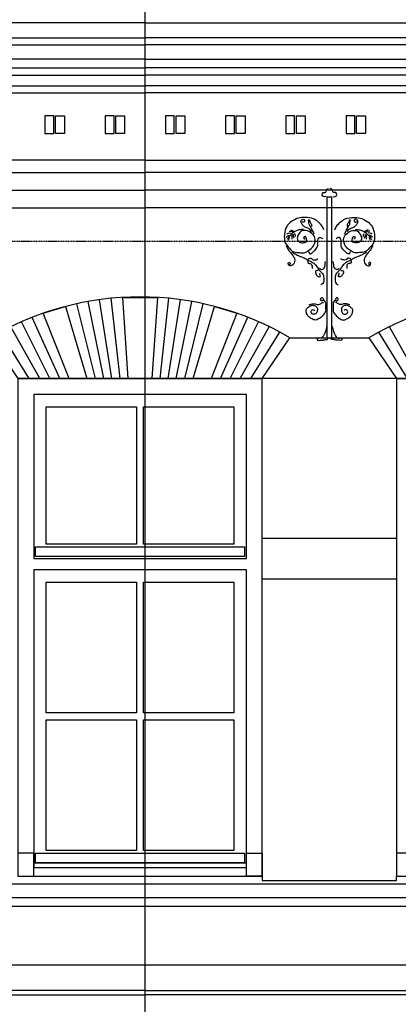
# Model space of a CAD drawing. Extents: x 0 to 286551, y -50 to 581131.
# Tile 95 of 207: x 121465 to 123603, y 560995 to 566554. Entities that reach past the tile are written whole.
import ezdxf

# ---------------------------------------------------------------- set-up
doc = ezdxf.new("R2010")
doc.units = 0
doc.header["$MEASUREMENT"] = 0
doc.linetypes.add('HIDDEN', pattern=[9.525, 6.35, -3.175])
for name, color, linetype in [('0.09', 7, 'CONTINUOUS'), ('0.13', 5, 'CONTINUOUS'), ('0.18', 1, 'CONTINUOUS'), ('0.25', 2, 'CONTINUOUS'), ('0.25 GRIJS', 252, 'CONTINUOUS')]:
    doc.layers.add(name, color=color, linetype=linetype)
doc.layers.add('HULPLIJNEN', color=252, linetype='CONTINUOUS', plot=False)

msp = doc.modelspace()

# ---------------------------------------------------------------- linework, layer by layer
at = {"layer": '0.09'}
msp.add_lwpolyline([(123228.1, 565551.6), (123200.7, 565551.6), (123200.7, 564757.2), (123228.1, 564757.2)], close=True, dxfattribs=at)
for points, knots in [([(123195.9, 565554.9), (123191.3, 565554.4), (123184.8, 565553.7), (123174.9, 565557.1), (123172, 565567), (123176.1, 565578.6), (123184.6, 565577.4), (123191.3, 565576.5), (123198.2, 565584.7), (123198.2, 565597.2), (123206.5, 565599.3), (123209.6, 565600)], [0, 0, 0, 0, 13.707005, 19.847006, 29.281051, 41.897557, 47.5414, 53.185654, 61.165989, 75.984551, 84.667914, 84.667914, 84.667914, 84.667914]), ([(123232.9, 565554.9), (123237.5, 565554.4), (123244.1, 565553.7), (123254, 565557.1), (123256.9, 565567), (123252.7, 565578.6), (123244.2, 565577.4), (123237.5, 565576.5), (123230.6, 565584.7), (123230.6, 565597.2), (123222.3, 565599.3), (123219.2, 565600)], [0, 0, 0, 0, 13.707005, 19.847006, 29.281051, 41.897557, 47.5414, 53.185654, 61.165989, 75.984551, 84.667914, 84.667914, 84.667914, 84.667914]), ([(123183.8, 565366.4), (123180.4, 565374.3), (123173.4, 565391), (123151.8, 565411.4), (123121.9, 565434.5), (123080.9, 565438), (123037.7, 565435.4), (123000.9, 565417.2), (122968.5, 565386.2), (122958.8, 565342), (122959, 565294.7), (122987.2, 565265.5), (123011.2, 565237.4), (123043.5, 565240.8), (123072.7, 565234), (123100.1, 565252.8), (123129.3, 565275.6), (123139.6, 565320.2), (123114.7, 565351.4), (123084.9, 565366.1), (123050.7, 565361.7), (123037, 565337.2), (123030.1, 565314.3), (123043.9, 565295.2), (123064, 565293.9), (123088.2, 565297.5), (123085.6, 565316.3), (123079.4, 565335.5), (123064.5, 565321), (123072.7, 565316.4), (123076.8, 565314.1)], [0, 0, 0, 0, 25.446533, 53.624971, 88.035911, 136.50582, 171.959465, 217.276538, 256.718654, 301.735856, 349.744584, 389.577094, 421.057127, 453.113084, 480.457483, 507.441725, 546.88449, 591.972888, 625.444201, 658.586774, 689.271775, 717.055328, 737.820327, 757.400227, 777.05113, 798.649325, 814.580094, 829.41846, 840.685506, 851.952553, 851.952553, 851.952553, 851.952553]), ([(123113.6, 565357.4), (123108.9, 565363.9), (123099.6, 565376.6), (123077.6, 565380.1), (123063.4, 565393.1), (123054.2, 565405.6), (123053, 565419), (123060.6, 565426.6), (123072.8, 565427.7), (123074.9, 565417.9), (123072.7, 565410.2), (123065.6, 565411.2), (123062.2, 565412.9), (123060.4, 565413.8)], [0, 0, 0, 0, 23.377311, 45.086203, 62.840092, 79.844025, 91.127857, 99.107996, 110.396094, 118.811013, 124.949479, 130.593322, 136.733592, 136.733592, 136.733592, 136.733592]), ([(123128.2, 565343.7), (123122.3, 565356.6), (123113.7, 565375.2), (123098.6, 565398.8), (123097.9, 565411.7), (123096.4, 565431.9), (123106.1, 565407.8), (123113.6, 565400.7), (123115, 565389.7), (123112.2, 565386.6), (123111.2, 565385.6)], [0, 0, 0, 0, 43.256587, 62.365192, 79.462501, 88.32835, 104.226152, 120.823716, 128.883477, 132.914079, 132.914079, 132.914079, 132.914079]), ([(123245.1, 565366.4), (123248.4, 565374.3), (123255.4, 565391), (123277, 565411.4), (123306.9, 565434.5), (123347.9, 565438), (123391.1, 565435.4), (123427.9, 565417.2), (123460.3, 565386.2), (123470, 565342), (123469.8, 565294.7), (123441.6, 565265.5), (123417.6, 565237.4), (123385.3, 565240.8), (123356.1, 565234), (123328.7, 565252.8), (123299.6, 565275.6), (123289.3, 565320.2), (123314.2, 565351.4), (123343.9, 565366.1), (123378.1, 565361.7), (123391.8, 565337.2), (123398.8, 565314.3), (123384.9, 565295.2), (123364.8, 565293.9), (123340.6, 565297.5), (123343.2, 565316.3), (123349.4, 565335.5), (123364.3, 565321), (123356.1, 565316.4), (123352.1, 565314.1)], [0, 0, 0, 0, 25.446533, 53.624971, 88.035911, 136.50582, 171.959465, 217.276538, 256.718654, 301.735856, 349.744584, 389.577094, 421.057127, 453.113084, 480.457483, 507.441725, 546.88449, 591.972888, 625.444201, 658.586774, 689.271775, 717.055328, 737.820327, 757.400227, 777.05113, 798.649325, 814.580094, 829.41846, 840.685506, 851.952553, 851.952553, 851.952553, 851.952553]), ([(123300.7, 565343.7), (123306.6, 565356.6), (123315.1, 565375.2), (123330.3, 565398.8), (123331, 565411.7), (123332.4, 565431.9), (123322.7, 565407.8), (123315.2, 565400.7), (123313.9, 565389.7), (123316.7, 565386.6), (123317.6, 565385.6)], [0, 0, 0, 0, 43.256587, 62.365192, 79.462501, 88.32835, 104.226152, 120.823716, 128.883477, 132.914079, 132.914079, 132.914079, 132.914079]), ([(123315.2, 565357.4), (123320, 565363.9), (123329.2, 565376.6), (123351.3, 565380.1), (123365.5, 565393.1), (123374.6, 565405.6), (123375.8, 565419), (123368.2, 565426.6), (123356.1, 565427.7), (123354, 565417.9), (123356.1, 565410.2), (123363.2, 565411.2), (123366.6, 565412.9), (123368.4, 565413.8)], [0, 0, 0, 0, 23.377311, 45.086203, 62.840092, 79.844025, 91.127857, 99.107996, 110.396094, 118.811013, 124.949479, 130.593322, 136.733592, 136.733592, 136.733592, 136.733592]), ([(122970.1, 565326), (122974.5, 565329.2), (122980.6, 565333.7), (122987.6, 565336.5), (122989.5, 565337.2)], [0, 0, 0, 0, 16.324376, 22.464755, 22.464755, 22.464755, 22.464755]), ([(122973.4, 565342.9), (122976.7, 565345.5), (122984, 565351.3), (122993.3, 565350), (122998.3, 565349.3)], [0, 0, 0, 0, 12.306101, 26.819545, 26.819545, 26.819545, 26.819545]), ([(123068.5, 565368.7), (123063.9, 565368.9), (123051.5, 565369.4), (123033.5, 565363.9), (123013.6, 565355.4), (123000, 565341.8), (122985.4, 565328.7), (122979.2, 565318.2), (122975.8, 565312.3)], [0, 0, 0, 0, 13.707005, 36.977463, 55.729806, 78.026932, 93.9875, 114.331969, 114.331969, 114.331969, 114.331969]), ([(122987.1, 565359.8), (122991, 565360.3), (122998.1, 565361.3), (123003.8, 565357), (123006.4, 565355)], [0, 0, 0, 0, 11.288097, 20.689791, 20.689791, 20.689791, 20.689791]), ([(122995.9, 565366.3), (122999.5, 565365.4), (123006.6, 565363.8), (123012.4, 565359.5), (123015.3, 565357.4)], [0, 0, 0, 0, 10.966221, 21.477747, 21.477747, 21.477747, 21.477747]), ([(123004, 565314.7), (123004, 565320.3), (123004, 565327.8), (123004, 565335.4), (123004, 565337.2)], [0, 0, 0, 0, 16.925332, 22.567387, 22.567387, 22.567387, 22.567387]), ([(123023.3, 565329.2), (123022.8, 565333), (123021.9, 565338.9), (123019.4, 565344.3), (123018.5, 565346.1)], [0, 0, 0, 0, 11.539919, 17.678385, 17.678385, 17.678385, 17.678385]), ([(123096.7, 565244.6), (123097.5, 565241.8), (123099.1, 565235.9), (123109.6, 565227.4), (123121, 565241.7), (123135.7, 565252.8), (123150.9, 565274.4), (123147.5, 565297.2), (123149.2, 565314), (123156.5, 565324.5), (123165.5, 565323.3), (123173.8, 565323), (123175.2, 565317.6), (123175.7, 565315.5)], [0, 0, 0, 0, 8.681164, 18.521774, 32.391918, 52.350883, 78.75484, 104.558626, 118.472046, 130.455836, 136.099679, 145.292566, 151.431032, 151.431032, 151.431032, 151.431032]), ([(123332.1, 565244.6), (123331.4, 565241.8), (123329.7, 565235.9), (123319.3, 565227.4), (123307.8, 565241.7), (123293.2, 565252.8), (123277.9, 565274.4), (123281.3, 565297.2), (123279.6, 565314), (123272.4, 565324.5), (123263.3, 565323.3), (123255, 565323), (123253.7, 565317.6), (123253.1, 565315.5)], [0, 0, 0, 0, 8.681164, 18.521774, 32.391918, 52.350883, 78.75484, 104.558626, 118.472046, 130.455836, 136.099679, 145.292566, 151.431032, 151.431032, 151.431032, 151.431032]), ([(123360.3, 565368.7), (123364.9, 565368.9), (123377.3, 565369.4), (123395.3, 565363.9), (123415.3, 565355.4), (123428.8, 565341.8), (123443.4, 565328.7), (123449.6, 565318.2), (123453.1, 565312.3)], [0, 0, 0, 0, 13.707005, 36.977463, 55.729806, 78.026932, 93.9875, 114.331969, 114.331969, 114.331969, 114.331969]), ([(123405.5, 565329.2), (123406.1, 565333), (123406.9, 565338.9), (123409.4, 565344.3), (123410.3, 565346.1)], [0, 0, 0, 0, 11.539919, 17.678385, 17.678385, 17.678385, 17.678385]), ([(123432.9, 565366.3), (123429.3, 565365.4), (123422.2, 565363.8), (123416.4, 565359.5), (123413.5, 565357.4)], [0, 0, 0, 0, 10.966221, 21.477747, 21.477747, 21.477747, 21.477747]), ([(123441.8, 565359.8), (123437.9, 565360.3), (123430.7, 565361.3), (123425, 565357), (123422.4, 565355)], [0, 0, 0, 0, 11.288097, 20.689791, 20.689791, 20.689791, 20.689791]), ([(123424.8, 565314.7), (123424.8, 565320.3), (123424.8, 565327.8), (123424.8, 565335.4), (123424.8, 565337.2)], [0, 0, 0, 0, 16.925332, 22.567387, 22.567387, 22.567387, 22.567387]), ([(123455.5, 565342.9), (123452.1, 565345.5), (123444.8, 565351.3), (123435.5, 565350), (123430.5, 565349.3)], [0, 0, 0, 0, 12.306101, 26.819545, 26.819545, 26.819545, 26.819545]), ([(123458.7, 565326), (123454.3, 565329.2), (123448.2, 565333.7), (123441.2, 565336.5), (123439.3, 565337.2)], [0, 0, 0, 0, 16.324376, 22.464755, 22.464755, 22.464755, 22.464755]), ([(122970.1, 565278.4), (122973.4, 565270.6), (122979.6, 565256.1), (122996, 565238.5), (123008.9, 565221.5), (123019, 565204.3), (123018.3, 565188.1), (123014.2, 565173.4), (123003, 565165.8), (122991, 565160.8), (122984.7, 565167.8), (122980.2, 565173.8), (122981.6, 565183.5), (122991.3, 565183.5), (122994.7, 565173.6), (122989.5, 565170.4), (122987.1, 565168.8)], [0, 0, 0, 0, 25.233076, 47.012627, 71.1951, 89.943189, 104.450815, 118.981355, 133.334734, 144.878901, 152.311052, 158.809948, 167.999587, 173.643841, 182.324852, 190.304991, 190.304991, 190.304991, 190.304991]), ([(123458.7, 565278.4), (123455.4, 565270.6), (123449.2, 565256.1), (123432.8, 565238.5), (123420, 565221.5), (123409.9, 565204.3), (123410.6, 565188.1), (123414.6, 565173.4), (123425.8, 565165.8), (123437.8, 565160.8), (123444.2, 565167.8), (123448.6, 565173.8), (123447.2, 565183.5), (123437.5, 565183.5), (123434.1, 565173.6), (123439.3, 565170.4), (123441.8, 565168.8)], [0, 0, 0, 0, 25.233076, 47.012627, 71.1951, 89.943189, 104.450815, 118.981355, 133.334734, 144.878901, 152.311052, 158.809948, 167.999587, 173.643841, 182.324852, 190.304991, 190.304991, 190.304991, 190.304991]), ([(123004, 565241.3), (123011.4, 565236.6), (123026.5, 565226.9), (123049.6, 565216.7), (123074.4, 565208.4), (123093.3, 565194.4), (123116.8, 565185.1), (123136.9, 565170.8), (123149.9, 565149.3), (123162.3, 565132.5), (123179.2, 565119.8), (123182.4, 565098.9), (123183.4, 565080), (123178.4, 565063.1), (123169.4, 565058.3), (123165.2, 565056)], [0, 0, 0, 0, 26.408649, 53.832351, 75.541243, 104.441526, 123.19375, 151.410072, 176.242279, 198.021571, 213.982336, 237.453448, 256.796764, 272.363529, 286.233674, 286.233674, 286.233674, 286.233674]), ([(123094.3, 565201.8), (123097.9, 565204.5), (123103.9, 565209), (123115.5, 565205.6), (123120.7, 565195.3), (123133.3, 565198), (123148.2, 565196.5), (123147.6, 565203.9), (123147.5, 565205.1)], [0, 0, 0, 0, 12.619585, 21.037102, 33.021354, 41.084515, 58.693448, 61.917519, 61.917519, 61.917519, 61.917519]), ([(123424.8, 565241.3), (123417.4, 565236.6), (123402.3, 565226.9), (123379.2, 565216.7), (123354.4, 565208.4), (123335.5, 565194.4), (123312, 565185.1), (123292, 565170.8), (123278.9, 565149.3), (123266.5, 565132.5), (123249.6, 565119.8), (123246.4, 565098.9), (123245.4, 565080), (123250.5, 565063.1), (123259.4, 565058.3), (123263.6, 565056)], [0, 0, 0, 0, 26.408649, 53.832351, 75.541243, 104.441526, 123.19375, 151.410072, 176.242279, 198.021571, 213.982336, 237.453448, 256.796764, 272.363529, 286.233674, 286.233674, 286.233674, 286.233674]), ([(123334.5, 565201.8), (123330.9, 565204.5), (123324.9, 565209), (123313.3, 565205.6), (123308.1, 565195.3), (123295.5, 565198), (123280.6, 565196.5), (123281.2, 565203.9), (123281.3, 565205.1)], [0, 0, 0, 0, 12.619585, 21.037102, 33.021354, 41.084515, 58.693448, 61.917519, 61.917519, 61.917519, 61.917519]), ([(123091.1, 565191.4), (123091.3, 565186.4), (123091.7, 565176.7), (123105.7, 565178.4), (123115.2, 565171.5), (123117.1, 565161.9), (123116.8, 565154.3), (123116.9, 565150.5), (123116.9, 565148.6)], [0, 0, 0, 0, 12.51238, 24.056547, 33.897157, 45.632903, 51.27468, 56.916457, 56.916457, 56.916457, 56.916457]), ([(123158.8, 565151.1), (123162.3, 565147.3), (123170.1, 565139), (123188.7, 565151.3), (123189.8, 565170.1), (123191.8, 565182.5), (123192.7, 565188.1)], [0, 0, 0, 0, 13.870144, 30.470984, 51.395994, 68.493303, 68.493303, 68.493303, 68.493303]), ([(123270, 565151.1), (123266.5, 565147.3), (123258.7, 565139), (123240.2, 565151.3), (123239, 565170.1), (123237, 565182.5), (123236.2, 565188.1)], [0, 0, 0, 0, 13.870144, 30.470984, 51.395994, 68.493303, 68.493303, 68.493303, 68.493303]), ([(123337.8, 565191.4), (123337.5, 565186.4), (123337.1, 565176.7), (123323.2, 565178.4), (123313.7, 565171.5), (123311.7, 565161.9), (123312, 565154.3), (123312, 565150.5), (123312, 565148.6)], [0, 0, 0, 0, 12.51238, 24.056547, 33.897157, 45.632903, 51.27468, 56.916457, 56.916457, 56.916457, 56.916457]), ([(123150.7, 565137.4), (123145.2, 565137.5), (123131.5, 565137.8), (123137.7, 565113.7), (123148.1, 565104.8), (123158.2, 565099.2), (123168, 565106.7), (123156.9, 565114.1), (123160.4, 565120.1), (123162, 565122.9)], [0, 0, 0, 0, 13.918643, 34.21272, 50.173289, 58.590806, 66.022957, 76.122647, 84.537448, 84.537448, 84.537448, 84.537448]), ([(123278.1, 565137.4), (123283.6, 565137.5), (123297.3, 565137.8), (123291.2, 565113.7), (123280.7, 565104.8), (123270.6, 565099.2), (123260.9, 565106.7), (123271.9, 565114.1), (123268.4, 565120.1), (123266.8, 565122.9)], [0, 0, 0, 0, 13.918643, 34.21272, 50.173289, 58.590806, 66.022957, 76.122647, 84.537448, 84.537448, 84.537448, 84.537448]), ([(123180.9, 564973.1), (123179.5, 564970.6), (123177.1, 564966.4), (123167.2, 564966.4), (123161.6, 564977.1), (123168.1, 564984.7), (123178.2, 564984.8), (123180.1, 564968.5), (123196.1, 564957.9), (123190.6, 564933.4), (123197.2, 564908.4), (123178.9, 564884), (123160.2, 564867.7), (123138, 564854.5), (123113.9, 564864.6), (123094, 564877.8), (123083.1, 564898.5), (123080.9, 564919.8), (123097, 564932), (123113.1, 564942.6), (123133.5, 564940.3), (123148.4, 564926.6), (123146.5, 564908.5), (123140.3, 564892.1), (123126.4, 564890.1), (123115.2, 564892.6), (123109.5, 564903.2), (123113.9, 564912.2), (123122.5, 564919.7), (123128.4, 564913.9), (123131.4, 564910.9)], [0, 0, 0, 0, 7.743401, 13.623997, 26.02354, 33.766941, 39.647126, 52.046863, 73.243399, 90.877944, 120.268759, 147.778623, 174.56405, 197.507162, 218.507943, 247.906249, 267.815262, 287.968829, 304.598092, 324.511399, 344.829997, 361.459064, 379.093608, 396.38641, 408.413938, 417.184106, 430.329364, 436.72478, 446.977803, 457.929778, 457.929778, 457.929778, 457.929778]), ([(123247.9, 564973.1), (123249.3, 564970.6), (123251.7, 564966.4), (123261.6, 564966.4), (123267.3, 564977.1), (123260.7, 564984.7), (123250.6, 564984.8), (123248.7, 564968.5), (123232.7, 564957.9), (123238.2, 564933.4), (123231.7, 564908.4), (123249.9, 564884), (123268.6, 564867.7), (123290.8, 564854.5), (123314.9, 564864.6), (123334.8, 564877.8), (123345.7, 564898.5), (123348, 564919.8), (123331.8, 564932), (123315.8, 564942.6), (123295.3, 564940.3), (123280.4, 564926.6), (123282.3, 564908.5), (123288.5, 564892.1), (123302.4, 564890.1), (123313.7, 564892.6), (123319.4, 564903.2), (123314.9, 564912.2), (123306.3, 564919.7), (123300.5, 564913.9), (123297.5, 564910.9)], [0, 0, 0, 0, 7.743401, 13.623997, 26.02354, 33.766941, 39.647126, 52.046863, 73.243399, 90.877944, 120.268759, 147.778623, 174.56405, 197.507162, 218.507943, 247.906249, 267.815262, 287.968829, 304.598092, 324.511399, 344.829997, 361.459064, 379.093608, 396.38641, 408.413938, 417.184106, 430.329364, 436.72478, 446.977803, 457.929778, 457.929778, 457.929778, 457.929778]), ([(123099.4, 564943.7), (123105, 564945.7), (123116.1, 564949.7), (123135, 564949.7), (123154.9, 564942.6), (123169.2, 564953.7), (123178.1, 564956.9), (123180.9, 564957.9)], [0, 0, 0, 0, 17.540414, 35.181791, 56.333865, 75.871848, 84.919117, 84.919117, 84.919117, 84.919117]), ([(123329.4, 564943.7), (123323.8, 564945.7), (123312.7, 564949.7), (123293.8, 564949.7), (123273.9, 564942.6), (123259.6, 564953.7), (123250.7, 564956.9), (123247.9, 564957.9)], [0, 0, 0, 0, 17.540414, 35.181791, 56.333865, 75.871848, 84.919117, 84.919117, 84.919117, 84.919117]), ([(123198.5, 564821.1), (123196.6, 564812.1), (123193.3, 564796.5), (123185.2, 564776.9), (123177.1, 564762.9), (123164.5, 564751.7), (123147.8, 564761.2), (123141.2, 564739), (123159.9, 564745.7), (123173.8, 564742.7), (123186.7, 564748.7), (123201.9, 564746.1), (123207.2, 564753.6), (123210.8, 564758.7)], [0, 0, 0, 0, 27.577592, 48.072722, 62.608488, 77.14672, 92.758846, 104.39739, 118.894805, 131.161563, 150.411774, 158.218042, 174.79317, 174.79317, 174.79317, 174.79317]), ([(123230.3, 564821.1), (123232.2, 564812.1), (123235.6, 564796.5), (123243.6, 564776.9), (123251.7, 564762.9), (123264.3, 564751.7), (123281.1, 564761.2), (123287.6, 564739), (123269, 564745.7), (123255.1, 564742.7), (123242.1, 564748.7), (123226.9, 564746.1), (123221.6, 564753.6), (123218, 564758.7)], [0, 0, 0, 0, 27.577592, 48.072722, 62.608488, 77.14672, 92.758846, 104.39739, 118.894805, 131.161563, 150.411774, 158.218042, 174.79317, 174.79317, 174.79317, 174.79317])]:
    msp.add_open_spline(points, degree=3, knots=knots, dxfattribs=at)
for points in [[(122983.8, 565309), (122985.7, 565313.9), (122987.6, 565318.7), (122989.5, 565323.5)], [(123015.3, 565321.1), (123013.4, 565328.4), (123011.5, 565335.6), (123009.6, 565342.9)], [(123413.5, 565321.1), (123415.4, 565328.4), (123417.3, 565335.6), (123419.2, 565342.9)], [(123445, 565309), (123443.1, 565313.9), (123441.2, 565318.7), (123439.3, 565323.5)]]:
    msp.add_open_spline(points, degree=3, dxfattribs=at)
at = {"layer": '0.13'}
for points in [[(117932.4, 566281.2), (122173.2, 566281.2)], [(126413.9, 566281.2), (122173.2, 566281.2)], [(117972.4, 566241.2), (122173.2, 566241.2)], [(126373.9, 566241.2), (122173.2, 566241.2)], [(117992.4, 566181.2), (122173.2, 566181.2)], [(126353.9, 566181.2), (122173.2, 566181.2)], [(118022.4, 566141.2), (122173.2, 566141.2)], [(126323.9, 566141.2), (122173.2, 566141.2)], [(118012.4, 565491.2), (122173.2, 565491.2)], [(126333.9, 565491.2), (122173.2, 565491.2)], [(121893, 564527.2), (121788, 564949.8)], [(121940.2, 564527.2), (121852.3, 564962.6)], [(121986.6, 564527.2), (121916.9, 564972.9)], [(122032.3, 564527.2), (121981.9, 564980.6)], [(122257.9, 564527.2), (122308, 564980.7)], [(122303.6, 564527.2), (122373, 564973)], [(122349.9, 564527.2), (122437.6, 564962.8)], [(122397.1, 564527.2), (122501.9, 564950)], [(121691.3, 564527.2), (121536.6, 564873.2)], [(122598.8, 564527.2), (122753.3, 564873.5)], [(121578.7, 564527.2), (121415.5, 564819.9)], [(121636.2, 564527.2), (121475.6, 564847.8)], [(122653.8, 564527.2), (122814.4, 564848.2)], [(122711.3, 564527.2), (122874.5, 564820.3)], [(123716.7, 564527.2), (123553.5, 564819.9)], [(121518.3, 564527.2), (121356.4, 564789.5)], [(122771.6, 564527.2), (122933.6, 564790)], [(123656.3, 564527.2), (123494.4, 564789.5)], [(123437.2, 564757.2), (123593.4, 564527.2), (122835.4, 564527.2), (122991.6, 564757.2), (123437.2, 564757.2)], [(122835.4, 563627.2), (123593.4, 563627.2)], [(122835.4, 563627.2), (123593.4, 563627.2)], [(122835.4, 563397.2), (123593.4, 563397.2)], [(122835.4, 563397.2), (123593.4, 563397.2)], [(118562.4, 561217.2), (125783.9, 561217.2)]]:
    msp.add_lwpolyline(points, dxfattribs=at)
for points in [[(121299.2, 564757.2), (121455.4, 564527.2), (122835.4, 564527.2), (122991.6, 564757.2, 0.27352)], [(123437.2, 564757.2), (123593.4, 564527.2), (124973.4, 564527.2), (125129.6, 564757.2, 0.27352)]]:
    msp.add_lwpolyline(points, format="xyb", close=True, dxfattribs=at)
for points in [[(121555.4, 563577.2), (122735.4, 563577.2), (122735.4, 563522.2), (121555.4, 563522.2)], [(121545.4, 561847.2), (121455.4, 561847.2), (121455.4, 561717.2), (121545.4, 561717.2)], [(121555.4, 561848.2), (122735.4, 561848.2), (122735.4, 561793.2), (121555.4, 561793.2)], [(122745.4, 561847.2), (122835.4, 561847.2), (122835.4, 561717.2), (122745.4, 561717.2)], [(123683.4, 561847.2), (123593.4, 561847.2), (123593.4, 561717.2), (123683.4, 561717.2)]]:
    msp.add_lwpolyline(points, close=True, dxfattribs=at)
msp.add_lwpolyline([(126363.9, 561597.2), (126363.9, 561587.2), (126353.9, 561587.2, -0.414214), (126323.9, 561557.2), (126323.9, 561547.2), (126323.9, 561547.2), (118032.4, 561547.2)], format="xyb", dxfattribs=at)
at = {"layer": '0.18'}
for points in [[(122173.2, 566536.2), (117602.4, 566536.2)], [(122173.2, 566536.2), (126743.9, 566536.2)], [(117687.4, 566451.2), (122173.2, 566451.2)], [(126658.9, 566451.2), (122173.2, 566451.2)], [(117702.4, 566411.2), (122173.2, 566411.2)], [(126643.9, 566411.2), (122173.2, 566411.2)], [(122173.2, 566331.2), (117717.4, 566331.2)], [(122173.2, 566331.2), (126628.9, 566331.2)], [(122173.2, 565761.2), (117922.4, 565761.2), (117922.4, 565691.2), (122173.2, 565691.2)], [(122173.2, 565761.2), (126423.9, 565761.2), (126423.9, 565691.2), (122173.2, 565691.2)], [(117992.3, 565591.2), (122173.2, 565591.2)], [(126354, 565591.2), (122173.2, 565591.2)], [(122077.6, 564527.2), (122047, 564985.8), (122242.9, 564985.8), (122212.6, 564527.2), (122077.6, 564527.2)], [(121744.1, 564527.2), (121598.4, 564896.1), (121724.2, 564934.4), (121844.8, 564527.2), (121744.1, 564527.2)], [(122445.4, 564527.2), (122565.7, 564934.7), (122691.5, 564896.4), (122545.9, 564527.2), (122445.4, 564527.2)], [(122835.4, 561717.2), (122835.4, 561693.4), (123593.4, 561693.4), (123593.4, 561717.2)]]:
    msp.add_lwpolyline(points, dxfattribs=at)
for points in [[(121545.4, 563511.2), (122745.4, 563511.2), (122745.4, 564437.2), (121545.4, 564437.2)], [(121615.4, 564367.2), (122125.4, 564367.2), (122125.4, 563592.2), (121615.4, 563592.2)], [(122165.4, 564367.2), (122675.4, 564367.2), (122675.4, 563592.2), (122165.4, 563592.2)], [(122745.4, 563447.2), (121545.4, 563447.2), (121545.4, 561767.2), (122745.4, 561767.2)], [(121545.4, 561793.2), (122745.4, 561793.2), (122745.4, 563447.2), (121545.4, 563447.2)], [(121615.4, 563377.2), (122125.4, 563377.2), (122125.4, 562640.2), (121615.4, 562640.2)], [(122165.4, 563377.2), (122675.4, 563377.2), (122675.4, 562640.2), (122165.4, 562640.2)], [(121615.4, 562600.2), (122125.4, 562600.2), (122125.4, 561863.2), (121615.4, 561863.2)], [(122165.4, 562600.2), (122675.4, 562600.2), (122675.4, 561863.2), (122165.4, 561863.2)]]:
    msp.add_lwpolyline(points, close=True, dxfattribs=at)
at = {"layer": '0.25'}
for points in [[(121455.4, 561717.2), (122835.4, 561717.2), (122835.4, 564527.2), (121455.4, 564527.2)], [(123593.4, 561717.2), (124973.4, 561717.2), (124973.4, 564527.2), (123593.4, 564527.2)], [(126403.9, 561597.2), (126403.9, 561672.2), (118032.4, 561672.2), (118032.4, 561597.2)]]:
    msp.add_lwpolyline(points, close=True, dxfattribs=at)
for points in [[(122173.2, 561072.9), (117829.8, 561072.9), (117829.8, 561047.5), (122173.2, 561047.5)], [(122173.2, 561072.9), (126516.5, 561072.9), (126516.5, 561047.5), (122173.2, 561047.5)]]:
    msp.add_lwpolyline(points, dxfattribs=at)
at = {"layer": '0.25 GRIJS'}
for points in [[(121658.2, 565911.2), (121658.2, 566011.2), (121608.2, 566011.2), (121608.2, 565911.2)], [(121668.2, 565911.2), (121668.2, 566011.2), (121718.2, 566011.2), (121718.2, 565911.2)], [(121998.2, 565911.2), (121998.2, 566011.2), (121948.2, 566011.2), (121948.2, 565911.2)], [(122008.2, 565911.2), (122008.2, 566011.2), (122058.2, 566011.2), (122058.2, 565911.2)], [(122338.2, 565911.2), (122338.2, 566011.2), (122288.2, 566011.2), (122288.2, 565911.2)], [(122348.2, 565911.2), (122348.2, 566011.2), (122398.2, 566011.2), (122398.2, 565911.2)], [(122678.2, 565911.2), (122678.2, 566011.2), (122628.2, 566011.2), (122628.2, 565911.2)], [(122688.2, 565911.2), (122688.2, 566011.2), (122738.2, 566011.2), (122738.2, 565911.2)], [(123018.2, 565911.2), (123018.2, 566011.2), (122968.2, 566011.2), (122968.2, 565911.2)], [(123028.2, 565911.2), (123028.2, 566011.2), (123078.2, 566011.2), (123078.2, 565911.2)], [(123358.2, 565911.2), (123358.2, 566011.2), (123308.2, 566011.2), (123308.2, 565911.2)], [(123368.2, 565911.2), (123368.2, 566011.2), (123418.2, 566011.2), (123418.2, 565911.2)]]:
    msp.add_lwpolyline(points, close=True, dxfattribs=at)
at = {"layer": 'HULPLIJNEN'}
msp.add_lwpolyline([(122173.2, 551317.2), (122173.2, 574495.3)], dxfattribs=at)
at = {"layer": 'HULPLIJNEN', "linetype": 'HIDDEN'}
msp.add_lwpolyline([(80351, 565304.2), (146944.1, 565304.2)], dxfattribs=at)

doc.saveas('drawing.dxf')
